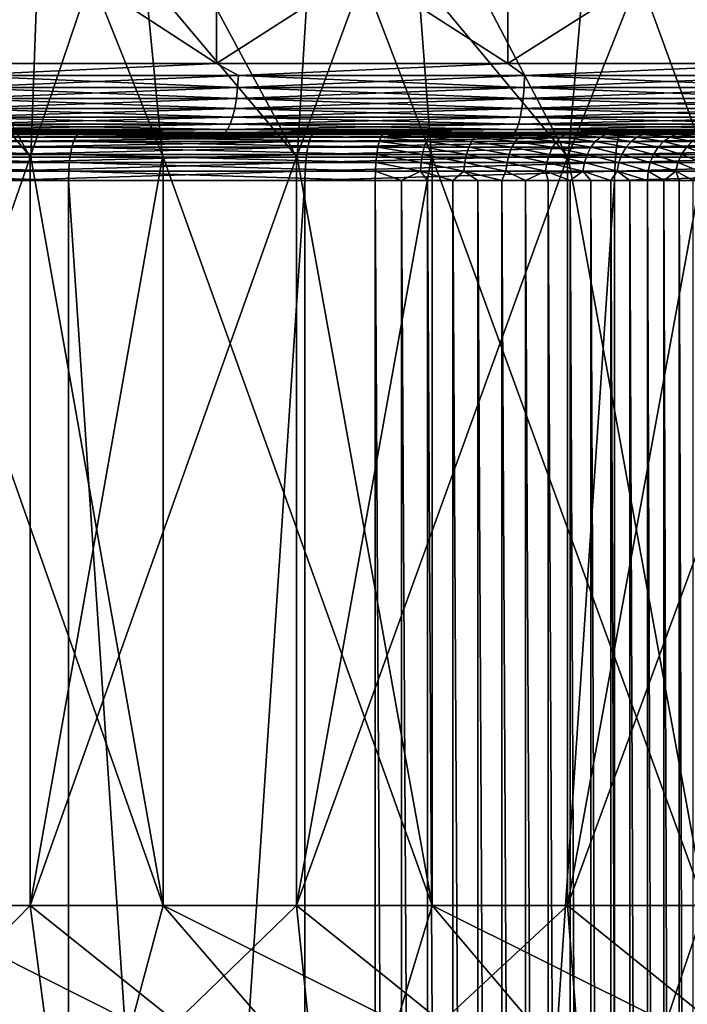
# Model space of a CAD drawing. Header units: metres. Extents: x -30 to 30, y -76 to 64.
# Tile 194 of 256: x -5.89 to -3.04, y -58.72 to -54.51. Entities that reach past the tile are written whole.
import ezdxf

# ---------------------------------------------------------------- set-up
doc = ezdxf.new("R2010")
doc.units = ezdxf.units.M
doc.layers.add('solid_508511', color=7, linetype='CONTINUOUS')

msp = doc.modelspace()

# ---------------------------------------------------------------- linework, layer by layer
at = {"layer": 'solid_508511'}
for points in [[(-5.842266, -55.099998, -17.025509), (-5.795447, -53.800961, -17.831861), (-6.941036, -53.800961, -17.417936)], [(-6.402109, -55.099998, -16.82299), (-5.842266, -55.099998, -17.025509), (-6.941036, -53.800961, -17.417936)], [(-5.845088, -55.099998, 17.02454), (-6.560865, -53.800961, 17.564667), (-5.406205, -53.800961, 17.953703)], [(-5.845088, -55.099998, 17.02454), (-6.404595, -55.099998, 16.822044), (-6.560865, -53.800961, 17.564667)], [(-5.278749, -55.099998, 17.208569), (-5.845088, -55.099998, 17.02454), (-5.406205, -53.800961, 17.953703)], [(-5.842266, -55.099998, -17.025509), (-5.275856, -55.099998, -17.209455), (-5.795447, -53.800961, -17.831861)], [(-4.704046, -55.099998, -17.374462), (-4.624638, -53.800961, -18.170725), (-5.795447, -53.800961, -17.831861)], [(-5.275856, -55.099998, -17.209455), (-4.704046, -55.099998, -17.374462), (-5.795447, -53.800961, -17.831861)], [(-4.706703, -55.099998, 17.373743), (-5.406205, -53.800961, 17.953703), (-4.228768, -53.800961, 18.266911)], [(-4.706703, -55.099998, 17.373743), (-5.278749, -55.099998, 17.208569), (-5.406205, -53.800961, 17.953703)], [(-4.129694, -55.099998, 17.519863), (-4.706703, -55.099998, 17.373743), (-4.228768, -53.800961, 18.266911)], [(-4.704046, -55.099998, -17.374462), (-4.127188, -55.099998, -17.520454), (-4.624638, -53.800961, -18.170725)], [(-3.54566, -55.099998, -17.647331), (-3.434988, -53.800961, -18.432671), (-4.624638, -53.800961, -18.170725)], [(-4.127188, -55.099998, -17.520454), (-3.54566, -55.099998, -17.647331), (-4.624638, -53.800961, -18.170725)], [(-3.548477, -55.099998, 17.646765), (-4.228768, -53.800961, 18.266911), (-3.033153, -53.800961, 18.50304)], [(-3.548477, -55.099998, 17.646765), (-4.129694, -55.099998, 17.519863), (-4.228768, -53.800961, 18.266911)], [(-2.96297, -55.099998, 17.754459), (-3.548477, -55.099998, 17.646765), (-3.033153, -53.800961, 18.50304)], [(-3.54566, -55.099998, -17.647331), (-2.959973, -55.099998, -17.754959), (-3.434988, -53.800961, -18.432671)], [(-2.371171, -55.099998, -17.843138), (-2.230305, -53.800961, -18.61688), (-3.434988, -53.800961, -18.432671)], [(-2.959973, -55.099998, -17.754959), (-2.371171, -55.099998, -17.843138), (-3.434988, -53.800961, -18.432671)], [(-5.048995, -54.700001, 20.074802), (-5.048995, -53.900002, 20.074802), (-6.27524, -53.900002, 19.725906)], [(-5.048995, -54.700001, 20.074802), (-6.27524, -53.900002, 19.725906), (-6.27524, -54.700001, 19.725906)], [(-6.27524, -54.700001, -19.725906), (-6.27524, -53.900002, -19.725906), (-5.048995, -53.900002, -20.0748)], [(-6.27524, -54.700001, -19.725906), (-5.048995, -53.900002, -20.0748), (-5.048995, -54.700001, -20.074802)], [(-3.8036, -54.700001, 20.347546), (-3.8036, -53.900002, 20.347546), (-5.048995, -53.900002, 20.074802)], [(-3.8036, -54.700001, 20.347546), (-5.048995, -53.900002, 20.074802), (-5.048995, -54.700001, 20.074802)], [(-5.048995, -54.700001, -20.074802), (-5.048995, -53.900002, -20.0748), (-3.8036, -53.900002, -20.347546)], [(-5.048995, -54.700001, -20.074802), (-3.8036, -53.900002, -20.347546), (-3.8036, -54.700001, -20.347546)], [(-2.543777, -54.700001, 20.543106), (-2.543777, -53.900002, 20.543106), (-3.8036, -53.900002, 20.347546)], [(-2.543777, -54.700001, 20.543106), (-3.8036, -53.900002, 20.347546), (-3.8036, -54.700001, 20.347546)], [(-3.8036, -54.700001, -20.347546), (-3.8036, -53.900002, -20.347546), (-2.543777, -53.900002, -20.543106)], [(-3.8036, -54.700001, -20.347546), (-2.543777, -53.900002, -20.543106), (-2.543777, -54.700001, -20.543106)], [(-5.048995, -54.700001, 20.074802), (-6.27524, -54.700001, 19.725906), (-6.15965, -54.751732, 19.767014)], [(-6.27524, -54.700001, -19.725906), (-5.048995, -54.700001, -20.074802), (-6.15965, -54.751732, -19.767014)], [(-5.048995, -54.700001, 20.074802), (-6.15965, -54.751732, 19.767014), (-4.95491, -54.751732, 20.102859)], [(-5.048995, -54.700001, -20.074802), (-4.95491, -54.751732, -20.102859), (-6.15965, -54.751732, -19.767014)], [(-3.8036, -54.700001, 20.347546), (-5.048995, -54.700001, 20.074802), (-4.95491, -54.751732, 20.102859)], [(-5.048995, -54.700001, -20.074802), (-3.8036, -54.700001, -20.347546), (-4.95491, -54.751732, -20.102859)], [(-3.8036, -54.700001, 20.347546), (-4.95491, -54.751732, 20.102859), (-3.732089, -54.751732, 20.365353)], [(-3.8036, -54.700001, -20.347546), (-3.732089, -54.751732, -20.365353), (-4.95491, -54.751732, -20.102859)], [(-2.543777, -54.700001, 20.543106), (-3.8036, -54.700001, 20.347546), (-3.732089, -54.751732, 20.365353)], [(-3.8036, -54.700001, -20.347546), (-2.543777, -54.700001, -20.543106), (-3.732089, -54.751732, -20.365353)], [(-2.543777, -54.700001, 20.543106), (-3.732089, -54.751732, 20.365353), (-2.495651, -54.751732, 20.553535)], [(-2.543777, -54.700001, -20.543106), (-2.495651, -54.751732, -20.553535), (-3.732089, -54.751732, -20.365353)], [(-6.163664, -54.802311, 19.779892), (-4.958138, -54.802311, 20.115957), (-6.15965, -54.751732, 19.767014)], [(-6.163664, -54.802311, -19.779892), (-6.15965, -54.751732, -19.767014), (-4.95491, -54.751732, -20.102859)], [(-4.958138, -54.802311, -20.115957), (-6.163664, -54.802311, -19.779892), (-4.95491, -54.751732, -20.102859)], [(-4.958138, -54.802311, 20.115957), (-4.95491, -54.751732, 20.102859), (-6.15965, -54.751732, 19.767014)], [(-4.958138, -54.802311, 20.115957), (-3.734521, -54.802311, 20.378622), (-4.95491, -54.751732, 20.102859)], [(-4.958138, -54.802311, -20.115957), (-4.95491, -54.751732, -20.102859), (-3.732089, -54.751732, -20.365353)], [(-3.734521, -54.802311, -20.378622), (-4.958138, -54.802311, -20.115957), (-3.732089, -54.751732, -20.365353)], [(-3.734521, -54.802311, 20.378622), (-3.732089, -54.751732, 20.365353), (-4.95491, -54.751732, 20.102859)], [(-3.734521, -54.802311, 20.378622), (-2.497277, -54.802311, 20.566927), (-3.732089, -54.751732, 20.365353)], [(-3.734521, -54.802311, -20.378622), (-3.732089, -54.751732, -20.365353), (-2.495651, -54.751732, -20.553535)], [(-2.497277, -54.802311, -20.566927), (-3.734521, -54.802311, -20.378622), (-2.495651, -54.751732, -20.553535)], [(-2.497277, -54.802311, 20.566927), (-2.495651, -54.751732, 20.553535), (-3.732089, -54.751732, 20.365353)], [(-6.170232, -54.849773, 19.80097), (-4.963422, -54.849773, 20.137394), (-6.163664, -54.802311, 19.779892)], [(-6.170232, -54.849773, -19.80097), (-6.163664, -54.802311, -19.779892), (-4.958138, -54.802311, -20.115957)], [(-4.963422, -54.849773, -20.137394), (-6.170232, -54.849773, -19.80097), (-4.958138, -54.802311, -20.115957)], [(-4.963422, -54.849773, 20.137394), (-4.958138, -54.802311, 20.115957), (-6.163664, -54.802311, 19.779892)], [(-4.963422, -54.849773, 20.137394), (-3.738501, -54.849773, 20.400337), (-4.958138, -54.802311, 20.115957)], [(-4.963422, -54.849773, -20.137394), (-4.958138, -54.802311, -20.115957), (-3.734521, -54.802311, -20.378622)], [(-3.738501, -54.849773, -20.400337), (-4.963422, -54.849773, -20.137394), (-3.734521, -54.802311, -20.378622)], [(-3.738501, -54.849773, 20.400337), (-3.734521, -54.802311, 20.378622), (-4.958138, -54.802311, 20.115957)], [(-3.738501, -54.849773, 20.400337), (-2.499938, -54.849773, 20.588842), (-3.734521, -54.802311, 20.378622)], [(-3.738501, -54.849773, -20.400337), (-3.734521, -54.802311, -20.378622), (-2.497277, -54.802311, -20.566927)], [(-2.499938, -54.849773, -20.588842), (-3.738501, -54.849773, -20.400337), (-2.497277, -54.802311, -20.566927)], [(-2.499938, -54.849773, 20.588842), (-2.497277, -54.802311, 20.566927), (-3.734521, -54.802311, 20.378622)], [(-6.179154, -54.892677, 19.829601), (-4.970599, -54.892677, 20.166512), (-6.170232, -54.849773, 19.80097)], [(-6.179154, -54.892677, -19.829601), (-6.170232, -54.849773, -19.80097), (-4.963422, -54.849773, -20.137394)], [(-4.970599, -54.892677, -20.166512), (-6.179154, -54.892677, -19.829601), (-4.963422, -54.849773, -20.137394)], [(-4.970599, -54.892677, 20.166512), (-4.963422, -54.849773, 20.137394), (-6.170232, -54.849773, 19.80097)], [(-4.970599, -54.892677, 20.166512), (-3.743906, -54.892677, 20.429836), (-4.963422, -54.849773, 20.137394)], [(-4.970599, -54.892677, -20.166512), (-4.963422, -54.849773, -20.137394), (-3.738501, -54.849773, -20.400337)], [(-3.743906, -54.892677, -20.429836), (-4.970599, -54.892677, -20.166512), (-3.738501, -54.849773, -20.400337)], [(-3.743906, -54.892677, 20.429836), (-3.738501, -54.849773, 20.400337), (-4.963422, -54.849773, 20.137394)], [(-3.743906, -54.892677, 20.429836), (-2.503553, -54.892677, 20.618614), (-3.738501, -54.849773, 20.400337)], [(-3.743906, -54.892677, -20.429836), (-3.738501, -54.849773, -20.400337), (-2.499938, -54.849773, -20.588842)], [(-2.503553, -54.892677, -20.618614), (-3.743906, -54.892677, -20.429836), (-2.499938, -54.849773, -20.588842)], [(-2.503553, -54.892677, 20.618614), (-2.499938, -54.849773, 20.588842), (-3.738501, -54.849773, 20.400337)], [(-6.190159, -54.929714, 19.864918), (-4.979451, -54.929714, 20.202429), (-6.179154, -54.892677, 19.829601)], [(-6.190159, -54.929714, -19.864918), (-6.179154, -54.892677, -19.829601), (-4.970599, -54.892677, -20.166512)], [(-4.979451, -54.929714, -20.202429), (-6.190159, -54.929714, -19.864918), (-4.970599, -54.892677, -20.166512)], [(-4.979451, -54.929714, 20.202429), (-4.970599, -54.892677, 20.166512), (-6.179154, -54.892677, 19.829601)], [(-4.979451, -54.929714, 20.202429), (-3.750574, -54.929714, 20.466223), (-4.970599, -54.892677, 20.166512)], [(-4.979451, -54.929714, -20.202429), (-4.970599, -54.892677, -20.166512), (-3.743906, -54.892677, -20.429836)], [(-3.750574, -54.929714, -20.466223), (-4.979451, -54.929714, -20.202429), (-3.743906, -54.892677, -20.429836)], [(-3.750574, -54.929714, 20.466223), (-3.743906, -54.892677, 20.429836), (-4.970599, -54.892677, 20.166512)], [(-3.750574, -54.929714, 20.466223), (-2.508012, -54.929714, 20.655336), (-3.743906, -54.892677, 20.429836)], [(-3.750574, -54.929714, -20.466223), (-3.743906, -54.892677, -20.429836), (-2.503553, -54.892677, -20.618614)], [(-2.508012, -54.929714, -20.655336), (-3.750574, -54.929714, -20.466223), (-2.503553, -54.892677, -20.618614)], [(-2.508012, -54.929714, 20.655336), (-2.503553, -54.892677, 20.618614), (-3.743906, -54.892677, 20.429836)], [(-6.202912, -54.959755, 19.905844), (-4.98971, -54.959755, 20.244049), (-6.190159, -54.929714, 19.864918)], [(-6.202912, -54.959755, -19.905844), (-6.190159, -54.929714, -19.864918), (-4.979451, -54.929714, -20.202429)], [(-4.98971, -54.959755, -20.244049), (-6.202912, -54.959755, -19.905844), (-4.979451, -54.929714, -20.202429)], [(-4.98971, -54.959755, 20.244049), (-4.979451, -54.929714, 20.202429), (-6.190159, -54.929714, 19.864918)], [(-4.98971, -54.959755, 20.244049), (-3.758301, -54.959755, 20.508387), (-4.979451, -54.929714, 20.202429)], [(-4.98971, -54.959755, -20.244049), (-4.979451, -54.929714, -20.202429), (-3.750574, -54.929714, -20.466223)], [(-3.758301, -54.959755, -20.508387), (-4.98971, -54.959755, -20.244049), (-3.750574, -54.929714, -20.466223)], [(-3.758301, -54.959755, 20.508387), (-3.750574, -54.929714, 20.466223), (-4.979451, -54.929714, 20.202429)], [(-3.758301, -54.959755, 20.508387), (-2.513179, -54.959755, 20.697889), (-3.750574, -54.929714, 20.466223)], [(-3.758301, -54.959755, -20.508387), (-3.750574, -54.929714, -20.466223), (-2.508012, -54.929714, -20.655336)], [(-2.513179, -54.959755, -20.697889), (-3.758301, -54.959755, -20.508387), (-2.508012, -54.929714, -20.655336)], [(-2.513179, -54.959755, 20.697889), (-2.508012, -54.929714, 20.655336), (-3.750574, -54.929714, 20.466223)], [(-6.232066, -54.995441, 19.999403), (-5.013162, -54.995441, 20.339197), (-6.217024, -54.981892, 19.951132)], [(-6.232066, -54.995441, -19.999403), (-6.217024, -54.981892, -19.951132), (-5.001062, -54.981892, -20.290106)], [(-5.013162, -54.995441, -20.339197), (-6.232066, -54.995441, -19.999403), (-5.001062, -54.981892, -20.290106)], [(-6.217024, -54.981892, 19.951132), (-5.001062, -54.981892, 20.290106), (-6.202912, -54.959755, 19.905844)], [(-6.217024, -54.981892, -19.951132), (-6.202912, -54.959755, -19.905844), (-4.98971, -54.959755, -20.244049)], [(-5.001062, -54.981892, -20.290106), (-6.217024, -54.981892, -19.951132), (-4.98971, -54.959755, -20.244049)], [(-5.013162, -54.995441, 20.339197), (-5.001062, -54.981892, 20.290106), (-6.217024, -54.981892, 19.951132)], [(-5.001062, -54.981892, 20.290106), (-4.98971, -54.959755, 20.244049), (-6.202912, -54.959755, 19.905844)], [(-5.013162, -54.995441, 20.339197), (-3.775965, -54.995441, 20.604776), (-5.001062, -54.981892, 20.290106)], [(-5.013162, -54.995441, -20.339197), (-5.001062, -54.981892, -20.290106), (-3.766852, -54.981892, -20.555044)], [(-3.775965, -54.995441, -20.604776), (-5.013162, -54.995441, -20.339197), (-3.766852, -54.981892, -20.555044)], [(-5.001062, -54.981892, 20.290106), (-3.766852, -54.981892, 20.555044), (-4.98971, -54.959755, 20.244049)], [(-5.001062, -54.981892, -20.290106), (-4.98971, -54.959755, -20.244049), (-3.758301, -54.959755, -20.508387)], [(-3.766852, -54.981892, -20.555044), (-5.001062, -54.981892, -20.290106), (-3.758301, -54.959755, -20.508387)], [(-3.775965, -54.995441, 20.604776), (-3.766852, -54.981892, 20.555044), (-5.001062, -54.981892, 20.290106)], [(-3.766852, -54.981892, 20.555044), (-3.758301, -54.959755, 20.508387), (-4.98971, -54.959755, 20.244049)], [(-3.775965, -54.995441, 20.604776), (-2.524991, -54.995441, 20.795172), (-3.766852, -54.981892, 20.555044)], [(-3.775965, -54.995441, -20.604776), (-3.766852, -54.981892, -20.555044), (-2.518897, -54.981892, -20.74498)], [(-2.524991, -54.995441, -20.795172), (-3.775965, -54.995441, -20.604776), (-2.518897, -54.981892, -20.74498)], [(-3.766852, -54.981892, 20.555044), (-2.518897, -54.981892, 20.74498), (-3.758301, -54.959755, 20.508387)], [(-3.766852, -54.981892, -20.555044), (-3.758301, -54.959755, -20.508387), (-2.513179, -54.959755, -20.697889)], [(-2.518897, -54.981892, -20.74498), (-3.766852, -54.981892, -20.555044), (-2.513179, -54.959755, -20.697889)], [(-2.524991, -54.995441, 20.795172), (-2.518897, -54.981892, 20.74498), (-3.766852, -54.981892, 20.555044)], [(-2.518897, -54.981892, 20.74498), (-2.513179, -54.959755, 20.697889), (-3.758301, -54.959755, 20.508387)], [(-5.119107, -55, 20.366508), (-10.650189, -55, 20.159697), (-9.442713, -55, 20.752714)], [(-5.119107, -55, 20.366508), (-6.363358, -55, 20.012686), (-10.650189, -55, 20.159697)], [(-2.577214, -55, -20.841253), (-9.1528, -55, -20.882198), (-10.368504, -55, -20.306009)], [(-3.855582, -55, -20.643024), (-2.577214, -55, -20.841253), (-10.368504, -55, -20.306009)], [(-5.1191, -55, -20.36651), (-3.855582, -55, -20.643024), (-10.368504, -55, -20.306009)], [(-6.363351, -55, -20.01269), (-5.1191, -55, -20.36651), (-10.368504, -55, -20.306009)], [(-2.577219, -55, 20.841253), (-9.442713, -55, 20.752714), (-8.20241, -55, 21.273468)], [(-3.855589, -55, 20.643024), (-5.119107, -55, 20.366508), (-9.442713, -55, 20.752714)], [(-2.577219, -55, 20.841253), (-3.855589, -55, 20.643024), (-9.442713, -55, 20.752714)], [(7.905325, -55, -21.385645), (-7.905319, -55, -21.385647), (-9.1528, -55, -20.882198)], [(0, -55, -21), (7.905325, -55, -21.385645), (-9.1528, -55, -20.882198)], [(-1.289768, -55, -20.96035), (0, -55, -21), (-9.1528, -55, -20.882198)], [(-2.577214, -55, -20.841253), (-1.289768, -55, -20.96035), (-9.1528, -55, -20.882198)], [(8.202403, -55, 21.273472), (-8.20241, -55, 21.273468), (-6.933322, -55, 21.720242)], [(8.202403, -55, 21.273472), (9.442706, -55, 20.752718), (-8.20241, -55, 21.273468)], [(0, -55, 21), (-8.20241, -55, 21.273468), (9.442706, -55, 20.752718)], [(-1.289771, -55, 20.960348), (-2.577219, -55, 20.841253), (-8.20241, -55, 21.273468)], [(0, -55, 21), (-1.289771, -55, 20.960348), (-8.20241, -55, 21.273468)], [(6.630268, -55, -21.814661), (-6.630261, -55, -21.814663), (-7.905319, -55, -21.385647)], [(7.905325, -55, -21.385645), (6.630268, -55, -21.814661), (-7.905319, -55, -21.385647)], [(-6.935282, -55.015152, 21.799763), (-6.94578, -55.033623, 21.832762), (-5.659089, -55.033619, 22.20108)], [(-6.923893, -55.003799, 21.763964), (-6.935282, -55.015152, 21.799763), (-5.650536, -55.015148, 22.167524)], [(-5.650536, -55.015148, 22.167524), (-6.935282, -55.015152, 21.799763), (-5.659089, -55.033619, 22.20108)], [(6.933317, -55, 21.720243), (-6.933322, -55, 21.720242), (-5.641099, -55, 22.091124)], [(-6.923893, -55.003799, 21.763964), (-5.641099, -55, 22.091124), (-6.933322, -55, 21.720242)], [(6.933317, -55, 21.720243), (8.202403, -55, 21.273472), (-6.933322, -55, 21.720242)], [(-5.641256, -55.003799, 22.131121), (-5.641099, -55, 22.091124), (-6.923893, -55.003799, 21.763964)], [(-5.641256, -55.003799, 22.131121), (-6.923893, -55.003799, 21.763964), (-5.650536, -55.015148, 22.167524)], [(5.332087, -55, -22.167742), (-5.33208, -55, -22.167744), (-6.630261, -55, -21.814663)], [(-5.93563, -55.003819, -22.0541), (-6.630261, -55, -21.814663), (-5.33208, -55, -22.167744)], [(6.630268, -55, -21.814661), (5.332087, -55, -22.167742), (-6.630261, -55, -21.814663)], [(-6.232066, -54.995441, 19.999403), (-6.363358, -55, 20.012686), (-5.119107, -55, 20.366508)], [(-6.232066, -54.995441, -19.999403), (-5.1191, -55, -20.36651), (-6.363351, -55, -20.01269)], [(-5.013162, -54.995441, -20.339197), (-5.1191, -55, -20.36651), (-6.232066, -54.995441, -19.999403)], [(-6.232066, -54.995441, 19.999403), (-5.119107, -55, 20.366508), (-5.013162, -54.995441, 20.339197)], [(-4.645366, -55.01519, -22.399839), (-4.652396, -55.03368, -22.433737), (-5.954389, -55.03368, -22.1238)], [(-5.945392, -55.01519, -22.09037), (-4.645366, -55.01519, -22.399839), (-5.954389, -55.03368, -22.1238)], [(-4.637739, -55.003819, -22.36306), (-4.645366, -55.01519, -22.399839), (-5.945392, -55.01519, -22.09037)], [(-5.93563, -55.003819, -22.0541), (-4.637739, -55.003819, -22.36306), (-5.945392, -55.01519, -22.09037)], [(-5.93563, -55.003819, -22.0541), (-5.33208, -55, -22.167744), (-4.637739, -55.003819, -22.36306)], [(-5.650536, -55.015148, 22.167524), (-5.659089, -55.033619, 22.20108), (-4.353087, -55.033619, 22.493639)], [(-5.641256, -55.003799, 22.131121), (-5.650536, -55.015148, 22.167524), (-4.346508, -55.015148, 22.459642)], [(-4.346508, -55.015148, 22.459642), (-5.650536, -55.015148, 22.167524), (-4.353087, -55.033619, 22.493639)], [(-4.339369, -55.003796, 22.422758), (-5.641099, -55, 22.091124), (-5.641256, -55.003799, 22.131121)], [(-4.339369, -55.003796, 22.422758), (-5.641256, -55.003799, 22.131121), (-4.346508, -55.015148, 22.459642)], [(5.641097, -55, 22.091124), (-5.641099, -55, 22.091124), (-4.332, -55, 22.384678)], [(-4.339369, -55.003796, 22.422758), (-4.332, -55, 22.384678), (-5.641099, -55, 22.091124)], [(5.641097, -55, 22.091124), (6.933317, -55, 21.720243), (-5.641099, -55, 22.091124)], [(4.015429, -55, -22.443626), (-4.015422, -55, -22.443626), (-5.33208, -55, -22.167744)], [(-4.637739, -55.003819, -22.36306), (-5.33208, -55, -22.167744), (-4.015422, -55, -22.443626)], [(5.332087, -55, -22.167742), (4.015429, -55, -22.443626), (-5.33208, -55, -22.167744)], [(-5.013162, -54.995441, 20.339197), (-5.119107, -55, 20.366508), (-3.855589, -55, 20.643024)], [(-5.013162, -54.995441, -20.339197), (-3.855582, -55, -20.643024), (-5.1191, -55, -20.36651)], [(-3.775965, -54.995441, -20.604776), (-3.855582, -55, -20.643024), (-5.013162, -54.995441, -20.339197)], [(-5.013162, -54.995441, 20.339197), (-3.855589, -55, 20.643024), (-3.775965, -54.995441, 20.604776)], [(-3.329489, -55.01519, -22.632872), (-3.334527, -55.03368, -22.66712), (-4.652396, -55.03368, -22.433737)], [(-4.645366, -55.01519, -22.399839), (-3.329489, -55.01519, -22.632872), (-4.652396, -55.03368, -22.433737)], [(-3.324022, -55.003819, -22.595709), (-3.329489, -55.01519, -22.632872), (-4.645366, -55.01519, -22.399839)], [(-4.637739, -55.003819, -22.36306), (-3.324022, -55.003819, -22.595709), (-4.645366, -55.01519, -22.399839)], [(-4.637739, -55.003819, -22.36306), (-4.015422, -55, -22.443626), (-3.324022, -55.003819, -22.595709)], [(-4.153227, -55.033619, 22.542641), (-4.346508, -55.015148, 22.459642), (-4.353087, -55.033619, 22.493639)], [(-4.143334, -55.015148, 22.509455), (-4.339369, -55.003796, 22.422758), (-4.346508, -55.015148, 22.459642)], [(-4.143334, -55.015148, 22.509455), (-4.346508, -55.015148, 22.459642), (-4.153227, -55.033619, 22.542641)], [(-4.132602, -55.003796, 22.473452), (-4.332, -55, 22.384678), (-4.339369, -55.003796, 22.422758)], [(-4.132602, -55.003796, 22.473452), (-4.339369, -55.003796, 22.422758), (-4.143334, -55.015148, 22.509455)], [(4.332, -55, 22.384678), (-4.332, -55, 22.384678), (-4.105859, -55, 22.441019)], [(-4.132602, -55.003796, 22.473452), (-4.105859, -55, 22.441019), (-4.332, -55, 22.384678)], [(4.332, -55, 22.384678), (5.641097, -55, 22.091124), (-4.332, -55, 22.384678)], [(-4.143334, -55.015148, 22.509455), (-4.153227, -55.033619, 22.542641), (-3.959157, -55.033619, 22.611067)], [(-4.132602, -55.003796, 22.473452), (-4.143334, -55.015148, 22.509455), (-3.946048, -55.015148, 22.579016)], [(-3.946048, -55.015148, 22.579016), (-4.143334, -55.015148, 22.509455), (-3.959157, -55.033619, 22.611067)], [(-3.931826, -55.003796, 22.544245), (-4.105859, -55, 22.441019), (-4.132602, -55.003796, 22.473452)], [(-3.931826, -55.003796, 22.544245), (-4.132602, -55.003796, 22.473452), (-3.946048, -55.015148, 22.579016)], [(4.105848, -55, 22.441021), (-4.105859, -55, 22.441019), (-3.886474, -55, 22.52116)], [(-3.931826, -55.003796, 22.544245), (-3.886474, -55, 22.52116), (-4.105859, -55, 22.441019)], [(4.105848, -55, 22.441021), (4.332, -55, 22.384678), (-4.105859, -55, 22.441019)], [(2.684759, -55, -22.641378), (-2.684752, -55, -22.641378), (-4.015422, -55, -22.443626)], [(-3.324022, -55.003819, -22.595709), (-4.015422, -55, -22.443626), (-2.684752, -55, -22.641378)], [(4.015429, -55, -22.443626), (2.684759, -55, -22.641378), (-4.015422, -55, -22.443626)], [(-3.946048, -55.015148, 22.579016), (-3.959157, -55.033619, 22.611067), (-3.772762, -55.033619, 22.698256)], [(-3.931826, -55.003796, 22.544245), (-3.946048, -55.015148, 22.579016), (-3.756563, -55.015148, 22.66765)], [(-3.756563, -55.015148, 22.66765), (-3.946048, -55.015148, 22.579016), (-3.772762, -55.033619, 22.698256)], [(-3.738988, -55.003796, 22.634445), (-3.886474, -55, 22.52116), (-3.931826, -55.003796, 22.544245)], [(-3.738988, -55.003796, 22.634445), (-3.931826, -55.003796, 22.544245), (-3.756563, -55.015148, 22.66765)], [(3.886461, -55, 22.521166), (-3.886474, -55, 22.52116), (-3.676978, -55, 22.624023)], [(-3.738988, -55.003796, 22.634445), (-3.676978, -55, 22.624023), (-3.886474, -55, 22.52116)], [(3.886461, -55, 22.521166), (4.105848, -55, 22.441021), (-3.886474, -55, 22.52116)], [(-3.775965, -54.995441, 20.604776), (-3.855589, -55, 20.643024), (-2.577219, -55, 20.841253)], [(-3.775965, -54.995441, -20.604776), (-2.577214, -55, -20.841253), (-3.855582, -55, -20.643024)], [(-2.524991, -54.995441, -20.795172), (-2.577214, -55, -20.841253), (-3.775965, -54.995441, -20.604776)], [(-3.775965, -54.995441, 20.604776), (-2.577219, -55, 20.841253), (-2.524991, -54.995441, 20.795172)], [(-3.756563, -55.015148, 22.66765), (-3.772762, -55.033619, 22.698256), (-3.595848, -55.033619, 22.80336)], [(-3.738988, -55.003796, 22.634445), (-3.756563, -55.015148, 22.66765), (-3.576717, -55.015148, 22.774496)], [(-3.576717, -55.015148, 22.774496), (-3.756563, -55.015148, 22.66765), (-3.595848, -55.033619, 22.80336)], [(-3.555961, -55.003796, 22.743183), (-3.676978, -55, 22.624023), (-3.738988, -55.003796, 22.634445)], [(-3.555961, -55.003796, 22.743183), (-3.738988, -55.003796, 22.634445), (-3.576717, -55.015148, 22.774496)], [(3.676963, -55, 22.624033), (-3.676978, -55, 22.624023), (-3.47954, -55, 22.748516)], [(-3.555961, -55.003796, 22.743183), (-3.47954, -55, 22.748516), (-3.676978, -55, 22.624023)], [(3.676963, -55, 22.624033), (3.886461, -55, 22.521166), (-3.676978, -55, 22.624023)], [(-3.576717, -55.015148, 22.774496), (-3.595848, -55.033619, 22.80336), (-3.430134, -55.033619, 22.92536)], [(-3.555961, -55.003796, 22.743183), (-3.576717, -55.015148, 22.774496), (-3.408256, -55.015148, 22.89852)], [(-3.408256, -55.015148, 22.89852), (-3.576717, -55.015148, 22.774496), (-3.430134, -55.033619, 22.92536)], [(-3.38452, -55.003796, 22.8694), (-3.47954, -55, 22.748516), (-3.555961, -55.003796, 22.743183)], [(-3.38452, -55.003796, 22.8694), (-3.555961, -55.003796, 22.743183), (-3.408256, -55.015148, 22.89852)], [(3.479519, -55, 22.748531), (-3.47954, -55, 22.748516), (-3.296408, -55, 22.893217)], [(-3.38452, -55.003796, 22.8694), (-3.296408, -55, 22.893217), (-3.47954, -55, 22.748516)], [(3.479519, -55, 22.748531), (3.676963, -55, 22.624033), (-3.47954, -55, 22.748516)], [(-3.408256, -55.015148, 22.89852), (-3.430134, -55.033619, 22.92536), (-3.277227, -55.033619, 23.063072)], [(-3.38452, -55.003796, 22.8694), (-3.408256, -55.015148, 22.89852), (-3.252814, -55.015148, 23.038513)], [(-3.252814, -55.015148, 23.038513), (-3.408256, -55.015148, 22.89852), (-3.277227, -55.033619, 23.063072)], [(-3.226328, -55.003796, 23.011871), (-3.296408, -55, 22.893217), (-3.38452, -55.003796, 22.8694)], [(-3.226328, -55.003796, 23.011871), (-3.38452, -55.003796, 22.8694), (-3.252814, -55.015148, 23.038513)], [(-3.329489, -55.01519, -22.632872), (-2.002249, -55.015194, -22.78867), (-3.334527, -55.03368, -22.66712)], [(-2.002249, -55.015194, -22.78867), (-2.005279, -55.033684, -22.823154), (-3.334527, -55.03368, -22.66712)], [(-1.998961, -55.003819, -22.751251), (-2.002249, -55.015194, -22.78867), (-3.329489, -55.01519, -22.632872)], [(-3.324022, -55.003819, -22.595709), (-1.998961, -55.003819, -22.751251), (-3.329489, -55.01519, -22.632872)], [(-3.324022, -55.003819, -22.595709), (-2.684752, -55, -22.641378), (-1.998961, -55.003819, -22.751251)], [(3.296387, -55, 22.893236), (-3.296408, -55, 22.893217), (-3.129679, -55, 23.056465)], [(-3.226328, -55.003796, 23.011871), (-3.129679, -55, 23.056465), (-3.296408, -55, 22.893217)], [(3.296387, -55, 22.893236), (3.479519, -55, 22.748531), (-3.296408, -55, 22.893217)], [(-3.252814, -55.015148, 23.038513), (-3.277227, -55.033619, 23.063072), (-3.138611, -55.033619, 23.21516)], [(-3.226328, -55.003796, 23.011871), (-3.252814, -55.015148, 23.038513), (-3.1119, -55.015148, 23.193123)], [(-3.1119, -55.015148, 23.193123), (-3.252814, -55.015148, 23.038513), (-3.138611, -55.033619, 23.21516)], [(-3.082922, -55.003796, 23.169214), (-3.129679, -55, 23.056465), (-3.226328, -55.003796, 23.011871)], [(-3.082922, -55.003796, 23.169214), (-3.226328, -55.003796, 23.011871), (-3.1119, -55.015148, 23.193123)], [(-3.1119, -55.015148, 23.193123), (-3.138611, -55.033619, 23.21516), (-3.015631, -55.033619, 23.380148)], [(3.129658, -55, 23.056488), (-3.129679, -55, 23.056465), (-2.981145, -55, 23.236494)], [(-3.082922, -55.003796, 23.169214), (-2.981145, -55, 23.236494), (-3.129679, -55, 23.056465)], [(3.129658, -55, 23.056488), (3.296387, -55, 22.893236), (-3.129679, -55, 23.056465)], [(-3.082922, -55.003796, 23.169214), (-3.1119, -55.015148, 23.193123), (-2.986881, -55.015148, 23.360846)], [(-2.986881, -55.015148, 23.360846), (-3.1119, -55.015148, 23.193123), (-3.015631, -55.033619, 23.380148)], [(-2.955691, -55.003796, 23.339905), (-2.981145, -55, 23.236494), (-3.082922, -55.003796, 23.169214)], [(-2.955691, -55.003796, 23.339905), (-3.082922, -55.003796, 23.169214), (-2.986881, -55.015148, 23.360846)], [(-6.954983, -55.058498, 21.861687), (-6.962535, -55.088825, 21.885426), (-5.67274, -55.088821, 22.254635)], [(-6.94578, -55.033623, 21.832762), (-6.954983, -55.058498, 21.861687), (-5.666587, -55.058498, 22.230494)], [(-5.666587, -55.058498, 22.230494), (-6.954983, -55.058498, 21.861687), (-5.67274, -55.088821, 22.254635)], [(-5.659089, -55.033619, 22.20108), (-6.94578, -55.033623, 21.832762), (-5.666587, -55.058498, 22.230494)], [(-5.962274, -55.058571, -22.153099), (-4.658557, -55.058575, -22.463446), (-5.968744, -55.088909, -22.177139)], [(-4.658557, -55.058575, -22.463446), (-4.663612, -55.088913, -22.487823), (-5.968744, -55.088909, -22.177139)], [(-4.652396, -55.03368, -22.433737), (-4.658557, -55.058575, -22.463446), (-5.962274, -55.058571, -22.153099)], [(-5.954389, -55.03368, -22.1238), (-4.652396, -55.03368, -22.433737), (-5.962274, -55.058571, -22.153099)], [(-5.666587, -55.058498, 22.230494), (-5.67274, -55.088821, 22.254635), (-4.363587, -55.088821, 22.547899)], [(-5.659089, -55.033619, 22.20108), (-5.666587, -55.058498, 22.230494), (-4.358854, -55.058495, 22.523441)], [(-4.358854, -55.058495, 22.523441), (-5.666587, -55.058498, 22.230494), (-4.363587, -55.088821, 22.547899)], [(-4.353087, -55.033619, 22.493639), (-5.659089, -55.033619, 22.20108), (-4.358854, -55.058495, 22.523441)], [(-3.338943, -55.058575, -22.697138), (-3.342566, -55.088913, -22.721769), (-4.663612, -55.088913, -22.487823)], [(-4.658557, -55.058575, -22.463446), (-3.338943, -55.058575, -22.697138), (-4.663612, -55.088913, -22.487823)], [(-3.334527, -55.03368, -22.66712), (-3.338943, -55.058575, -22.697138), (-4.658557, -55.058575, -22.463446)], [(-4.652396, -55.03368, -22.433737), (-3.334527, -55.03368, -22.66712), (-4.658557, -55.058575, -22.463446)], [(-4.169015, -55.088821, 22.595604), (-4.358854, -55.058495, 22.523441), (-4.363587, -55.088821, 22.547899)], [(-4.161898, -55.058495, 22.57173), (-4.353087, -55.033619, 22.493639), (-4.358854, -55.058495, 22.523441)], [(-4.161898, -55.058495, 22.57173), (-4.358854, -55.058495, 22.523441), (-4.169015, -55.088821, 22.595604)], [(-4.153227, -55.033619, 22.542641), (-4.353087, -55.033619, 22.493639), (-4.161898, -55.058495, 22.57173)], [(-4.161898, -55.058495, 22.57173), (-4.169015, -55.088821, 22.595604), (-3.98008, -55.088821, 22.66222)], [(-4.153227, -55.033619, 22.542641), (-4.161898, -55.058495, 22.57173), (-3.970649, -55.058495, 22.639162)], [(-3.970649, -55.058495, 22.639162), (-4.161898, -55.058495, 22.57173), (-3.98008, -55.088821, 22.66222)], [(-3.959157, -55.033619, 22.611067), (-4.153227, -55.033619, 22.542641), (-3.970649, -55.058495, 22.639162)], [(-3.970649, -55.058495, 22.639162), (-3.98008, -55.088821, 22.66222), (-3.798615, -55.088821, 22.747103)], [(-3.959157, -55.033619, 22.611067), (-3.970649, -55.058495, 22.639162), (-3.786962, -55.058495, 22.725084)], [(-3.786962, -55.058495, 22.725084), (-3.970649, -55.058495, 22.639162), (-3.798615, -55.088821, 22.747103)], [(-3.772762, -55.033619, 22.698256), (-3.959157, -55.033619, 22.611067), (-3.786962, -55.058495, 22.725084)], [(-3.786962, -55.058495, 22.725084), (-3.798615, -55.088821, 22.747103), (-3.626383, -55.088821, 22.849426)], [(-3.772762, -55.033619, 22.698256), (-3.786962, -55.058495, 22.725084), (-3.612619, -55.058495, 22.828661)], [(-3.612619, -55.058495, 22.828661), (-3.786962, -55.058495, 22.725084), (-3.626383, -55.088821, 22.849426)], [(-3.595848, -55.033619, 22.80336), (-3.772762, -55.033619, 22.698256), (-3.612619, -55.058495, 22.828661)], [(-3.612619, -55.058495, 22.828661), (-3.626383, -55.088821, 22.849426), (-3.465053, -55.088821, 22.968199)], [(-3.595848, -55.033619, 22.80336), (-3.612619, -55.058495, 22.828661), (-3.449313, -55.058495, 22.948889)], [(-3.449313, -55.058495, 22.948889), (-3.612619, -55.058495, 22.828661), (-3.465053, -55.088821, 22.968199)], [(-3.430134, -55.033619, 22.92536), (-3.595848, -55.033619, 22.80336), (-3.449313, -55.058495, 22.948889)], [(-3.449313, -55.058495, 22.948889), (-3.465053, -55.088821, 22.968199), (-3.316191, -55.088821, 23.102268)], [(-3.430134, -55.033619, 22.92536), (-3.449313, -55.058495, 22.948889), (-3.298628, -55.058495, 23.0846)], [(-3.298628, -55.058495, 23.0846), (-3.449313, -55.058495, 22.948889), (-3.316191, -55.088821, 23.102268)], [(-3.277227, -55.033619, 23.063072), (-3.430134, -55.033619, 22.92536), (-3.298628, -55.058495, 23.0846)], [(-2.007934, -55.058575, -22.853378), (-2.010113, -55.088917, -22.878178), (-3.342566, -55.088913, -22.721769)], [(-3.338943, -55.058575, -22.697138), (-2.007934, -55.058575, -22.853378), (-3.342566, -55.088913, -22.721769)], [(-3.334527, -55.03368, -22.66712), (-2.005279, -55.033684, -22.823154), (-3.338943, -55.058575, -22.697138)], [(-2.005279, -55.033684, -22.823154), (-2.007934, -55.058575, -22.853378), (-3.338943, -55.058575, -22.697138)], [(-3.298628, -55.058495, 23.0846), (-3.316191, -55.088821, 23.102268), (-3.181242, -55.088821, 23.250332)], [(-3.277227, -55.033619, 23.063072), (-3.298628, -55.058495, 23.0846), (-3.162025, -55.058495, 23.234478)], [(-3.162025, -55.058495, 23.234478), (-3.298628, -55.058495, 23.0846), (-3.181242, -55.088821, 23.250332)], [(-3.138611, -55.033619, 23.21516), (-3.277227, -55.033619, 23.063072), (-3.162025, -55.058495, 23.234478)], [(-3.162025, -55.058495, 23.234478), (-3.181242, -55.088821, 23.250332), (-3.061515, -55.088821, 23.410955)], [(-3.138611, -55.033619, 23.21516), (-3.162025, -55.058495, 23.234478), (-3.040832, -55.058495, 23.397068)], [(-3.040832, -55.058495, 23.397068), (-3.162025, -55.058495, 23.234478), (-3.061515, -55.088821, 23.410955)], [(-3.015631, -55.033619, 23.380148), (-3.138611, -55.033619, 23.21516), (-3.040832, -55.058495, 23.397068)], [(-3.040832, -55.058495, 23.397068), (-3.061515, -55.088821, 23.410955), (-2.958172, -55.088821, 23.582579)], [(-3.015631, -55.033619, 23.380148), (-3.040832, -55.058495, 23.397068), (-2.936223, -55.058495, 23.570793)], [(-2.936223, -55.058495, 23.570793), (-3.040832, -55.058495, 23.397068), (-2.958172, -55.088821, 23.582579)], [(-6.962535, -55.088825, 21.885426), (-6.968146, -55.123432, 21.903065), (-5.677312, -55.123428, 22.27257)], [(-5.67274, -55.088821, 22.254635), (-6.962535, -55.088825, 21.885426), (-5.677312, -55.123428, 22.27257)], [(-6.957161, -58.299999, 16.601141), (-6.404595, -55.099998, 16.822044), (-5.845088, -55.099998, 17.02454)], [(-6.957161, -58.299999, 16.601141), (-5.845088, -55.099998, 17.02454), (-5.845088, -58.299999, 17.02454)], [(-5.275856, -58.299999, -17.209455), (-5.842266, -55.099998, -17.025509), (-6.402109, -55.099998, -16.82299)], [(-5.275856, -58.299999, -17.209455), (-6.402109, -55.099998, -16.82299), (-6.402109, -58.299999, -16.82299)], [(-5.968744, -55.088909, -22.177139), (-4.663612, -55.088913, -22.487823), (-5.97355, -55.123528, -22.194996)], [(-4.663612, -55.088913, -22.487823), (-4.667367, -55.123528, -22.50593), (-5.97355, -55.123528, -22.194996)], [(-5.845088, -58.299999, 17.02454), (-5.845088, -55.099998, 17.02454), (-5.278749, -55.099998, 17.208569)], [(-5.845088, -58.299999, 17.02454), (-5.278749, -55.099998, 17.208569), (-4.706703, -55.099998, 17.373743)], [(-5.845088, -58.299999, 17.02454), (-4.706703, -55.099998, 17.373743), (-4.706703, -58.299999, 17.373743)], [(-5.275856, -58.299999, -17.209455), (-5.275856, -55.099998, -17.209455), (-5.842266, -55.099998, -17.025509)], [(-5.67274, -55.088821, 22.254635), (-5.677312, -55.123428, 22.27257), (-4.367105, -55.123428, 22.566072)], [(-4.363587, -55.088821, 22.547899), (-5.67274, -55.088821, 22.254635), (-4.367105, -55.123428, 22.566072)], [(-4.127188, -58.299999, -17.520454), (-4.704046, -55.099998, -17.374462), (-5.275856, -55.099998, -17.209455)], [(-4.127188, -58.299999, -17.520454), (-5.275856, -55.099998, -17.209455), (-5.275856, -58.299999, -17.209455)], [(-4.706703, -58.299999, 17.373743), (-4.706703, -55.099998, 17.373743), (-4.129694, -55.099998, 17.519863)], [(-4.706703, -58.299999, 17.373743), (-4.129694, -55.099998, 17.519863), (-3.548477, -55.099998, 17.646765)], [(-4.706703, -58.299999, 17.373743), (-3.548477, -55.099998, 17.646765), (-3.548477, -58.299999, 17.646765)], [(-4.127188, -58.299999, -17.520454), (-4.127188, -55.099998, -17.520454), (-4.704046, -55.099998, -17.374462)], [(-3.342566, -55.088913, -22.721769), (-3.345257, -55.123531, -22.740063), (-4.667367, -55.123528, -22.50593)], [(-4.663612, -55.088913, -22.487823), (-3.342566, -55.088913, -22.721769), (-4.667367, -55.123528, -22.50593)], [(-4.174303, -55.123428, 22.613342), (-4.363587, -55.088821, 22.547899), (-4.367105, -55.123428, 22.566072)], [(-4.169015, -55.088821, 22.595604), (-4.363587, -55.088821, 22.547899), (-4.174303, -55.123428, 22.613342)], [(-4.169015, -55.088821, 22.595604), (-4.174303, -55.123428, 22.613342), (-3.987087, -55.123428, 22.679354)], [(-3.98008, -55.088821, 22.66222), (-4.169015, -55.088821, 22.595604), (-3.987087, -55.123428, 22.679354)], [(-2.959973, -58.299999, -17.754959), (-3.54566, -55.099998, -17.647331), (-4.127188, -55.099998, -17.520454)], [(-2.959973, -58.299999, -17.754959), (-4.127188, -55.099998, -17.520454), (-4.127188, -58.299999, -17.520454)], [(-3.98008, -55.088821, 22.66222), (-3.987087, -55.123428, 22.679354), (-3.807275, -55.123428, 22.763462)], [(-3.798615, -55.088821, 22.747103), (-3.98008, -55.088821, 22.66222), (-3.807275, -55.123428, 22.763462)], [(-3.798615, -55.088821, 22.747103), (-3.807275, -55.123428, 22.763462), (-3.636609, -55.123428, 22.864855)], [(-3.626383, -55.088821, 22.849426), (-3.798615, -55.088821, 22.747103), (-3.636609, -55.123428, 22.864855)], [(-3.626383, -55.088821, 22.849426), (-3.636609, -55.123428, 22.864855), (-3.476748, -55.123428, 22.982546)], [(-3.465053, -55.088821, 22.968199), (-3.626383, -55.088821, 22.849426), (-3.476748, -55.123428, 22.982546)], [(-3.548477, -58.299999, 17.646765), (-3.548477, -55.099998, 17.646765), (-2.96297, -55.099998, 17.754459)], [(-3.548477, -58.299999, 17.646765), (-2.96297, -55.099998, 17.754459), (-2.374076, -55.099998, 17.842751)], [(-3.548477, -58.299999, 17.646765), (-2.374076, -55.099998, 17.842751), (-2.374076, -58.299999, 17.842751)], [(-2.959973, -58.299999, -17.754959), (-2.959973, -55.099998, -17.754959), (-3.54566, -55.099998, -17.647331)], [(-3.465053, -55.088821, 22.968199), (-3.476748, -55.123428, 22.982546), (-3.329241, -55.123428, 23.115395)], [(-3.316191, -55.088821, 23.102268), (-3.465053, -55.088821, 22.968199), (-3.329241, -55.123428, 23.115395)], [(-3.342566, -55.088913, -22.721769), (-2.010113, -55.088917, -22.878178), (-3.345257, -55.123531, -22.740063)], [(-2.010113, -55.088917, -22.878178), (-2.011732, -55.123531, -22.896597), (-3.345257, -55.123531, -22.740063)], [(-3.316191, -55.088821, 23.102268), (-3.329241, -55.123428, 23.115395), (-3.19552, -55.123428, 23.262112)], [(-3.181242, -55.088821, 23.250332), (-3.316191, -55.088821, 23.102268), (-3.19552, -55.123428, 23.262112)], [(-3.181242, -55.088821, 23.250332), (-3.19552, -55.123428, 23.262112), (-3.076883, -55.123428, 23.421272)], [(-3.061515, -55.088821, 23.410955), (-3.181242, -55.088821, 23.250332), (-3.076883, -55.123428, 23.421272)], [(-3.061515, -55.088821, 23.410955), (-3.076883, -55.123428, 23.421272), (-2.974481, -55.123428, 23.591333)], [(-2.958172, -55.088821, 23.582579), (-3.061515, -55.088821, 23.410955), (-2.974481, -55.123428, 23.591333)], [(-6.968146, -55.123432, 21.903065), (-6.971601, -55.160988, 21.913923), (-5.680127, -55.160984, 22.283613)], [(-5.677312, -55.123428, 22.27257), (-6.968146, -55.123432, 21.903065), (-5.680127, -55.160984, 22.283613)], [(-4.667367, -55.123528, -22.50593), (-4.669677, -55.161091, -22.517067), (-5.976507, -55.161087, -22.20598)], [(-5.97355, -55.123528, -22.194996), (-4.667367, -55.123528, -22.50593), (-5.976507, -55.161087, -22.20598)], [(-5.677312, -55.123428, 22.27257), (-5.680127, -55.160984, 22.283613), (-4.36927, -55.16098, 22.577261)], [(-4.367105, -55.123428, 22.566072), (-5.677312, -55.123428, 22.27257), (-4.36927, -55.16098, 22.577261)], [(-4.667367, -55.123528, -22.50593), (-3.345257, -55.123531, -22.740063), (-4.669677, -55.161091, -22.517067)], [(-3.345257, -55.123531, -22.740063), (-3.346913, -55.161091, -22.751316), (-4.669677, -55.161091, -22.517067)], [(-4.177558, -55.16098, 22.624264), (-4.367105, -55.123428, 22.566072), (-4.36927, -55.16098, 22.577261)], [(-4.174303, -55.123428, 22.613342), (-4.367105, -55.123428, 22.566072), (-4.177558, -55.16098, 22.624264)], [(-4.174303, -55.123428, 22.613342), (-4.177558, -55.16098, 22.624264), (-3.991402, -55.16098, 22.689901)], [(-3.987087, -55.123428, 22.679354), (-4.174303, -55.123428, 22.613342), (-3.991402, -55.16098, 22.689901)], [(-3.987087, -55.123428, 22.679354), (-3.991402, -55.16098, 22.689901), (-3.812606, -55.16098, 22.773535)], [(-3.807275, -55.123428, 22.763462), (-3.987087, -55.123428, 22.679354), (-3.812606, -55.16098, 22.773535)], [(-3.807275, -55.123428, 22.763462), (-3.812606, -55.16098, 22.773535), (-3.642906, -55.16098, 22.874353)], [(-3.636609, -55.123428, 22.864855), (-3.807275, -55.123428, 22.763462), (-3.642906, -55.16098, 22.874353)], [(-3.636609, -55.123428, 22.864855), (-3.642906, -55.16098, 22.874353), (-3.483948, -55.16098, 22.991381)], [(-3.476748, -55.123428, 22.982546), (-3.636609, -55.123428, 22.864855), (-3.483948, -55.16098, 22.991381)], [(-3.476748, -55.123428, 22.982546), (-3.483948, -55.16098, 22.991381), (-3.337276, -55.16098, 23.123478)], [(-3.329241, -55.123428, 23.115395), (-3.476748, -55.123428, 22.982546), (-3.337276, -55.16098, 23.123478)], [(-2.011732, -55.123531, -22.896597), (-2.012727, -55.161095, -22.907928), (-3.346913, -55.161091, -22.751316)], [(-3.345257, -55.123531, -22.740063), (-2.011732, -55.123531, -22.896597), (-3.346913, -55.161091, -22.751316)], [(-3.329241, -55.123428, 23.115395), (-3.337276, -55.16098, 23.123478), (-3.204311, -55.16098, 23.269365)], [(-3.19552, -55.123428, 23.262112), (-3.329241, -55.123428, 23.115395), (-3.204311, -55.16098, 23.269365)], [(-3.19552, -55.123428, 23.262112), (-3.204311, -55.16098, 23.269365), (-3.086344, -55.16098, 23.427626)], [(-3.076883, -55.123428, 23.421272), (-3.19552, -55.123428, 23.262112), (-3.086344, -55.16098, 23.427626)], [(-3.076883, -55.123428, 23.421272), (-3.086344, -55.16098, 23.427626), (-2.984521, -55.16098, 23.596725)], [(-2.974481, -55.123428, 23.591333), (-3.076883, -55.123428, 23.421272), (-2.984521, -55.16098, 23.596725)], [(-6.971601, -55.160988, 21.913923), (-6.972752, -55.200001, 21.917589), (-5.681067, -55.200001, 22.287338)], [(-5.680127, -55.160984, 22.283613), (-6.971601, -55.160988, 21.913923), (-5.681067, -55.200001, 22.287338)], [(-5.976507, -55.161087, -22.20598), (-4.669677, -55.161091, -22.517067), (-5.977503, -55.200001, -22.209671)], [(-4.669677, -55.161091, -22.517067), (-4.670455, -55.200001, -22.520809), (-5.977503, -55.200001, -22.209671)], [(-5.680127, -55.160984, 22.283613), (-5.681067, -55.200001, 22.287338), (-4.37, -55.200001, 22.581034)], [(-4.36927, -55.16098, 22.577261), (-5.680127, -55.160984, 22.283613), (-4.37, -55.200001, 22.581034)], [(-3.346913, -55.161091, -22.751316), (-3.347471, -55.200001, -22.755096), (-4.670455, -55.200001, -22.520809)], [(-4.669677, -55.161091, -22.517067), (-3.346913, -55.161091, -22.751316), (-4.670455, -55.200001, -22.520809)], [(-4.257815, -55.200001, 22.60611), (-4.36927, -55.16098, 22.577261), (-4.37, -55.200001, 22.581034)], [(-4.177558, -55.16098, 22.624264), (-4.36927, -55.16098, 22.577261), (-4.257815, -55.200001, 22.60611)], [(-4.177558, -55.16098, 22.624264), (-4.257815, -55.200001, 22.60611), (-4.147255, -55.200001, 22.637589)], [(-4.177558, -55.16098, 22.624264), (-4.147255, -55.200001, 22.637589), (-4.038687, -55.200001, 22.675369)], [(-3.991402, -55.16098, 22.689901), (-4.177558, -55.16098, 22.624264), (-4.038687, -55.200001, 22.675369)], [(-3.991402, -55.16098, 22.689901), (-4.038687, -55.200001, 22.675369), (-3.932469, -55.200001, 22.719324)], [(-3.991402, -55.16098, 22.689901), (-3.932469, -55.200001, 22.719324), (-3.828951, -55.200001, 22.769308)], [(-3.812606, -55.16098, 22.773535), (-3.991402, -55.16098, 22.689901), (-3.828951, -55.200001, 22.769308)], [(-3.812606, -55.16098, 22.773535), (-3.828951, -55.200001, 22.769308), (-3.728477, -55.200001, 22.825157)], [(-3.642906, -55.16098, 22.874353), (-3.812606, -55.16098, 22.773535), (-3.728477, -55.200001, 22.825157)], [(-3.642906, -55.16098, 22.874353), (-3.728477, -55.200001, 22.825157), (-3.631376, -55.200001, 22.886688)], [(-3.642906, -55.16098, 22.874353), (-3.631376, -55.200001, 22.886688), (-3.537972, -55.200001, 22.953695)], [(-3.483948, -55.16098, 22.991381), (-3.642906, -55.16098, 22.874353), (-3.537972, -55.200001, 22.953695)], [(-3.483948, -55.16098, 22.991381), (-3.537972, -55.200001, 22.953695), (-3.448571, -55.200001, 23.025957)], [(-3.483948, -55.16098, 22.991381), (-3.448571, -55.200001, 23.025957), (-3.36347, -55.200001, 23.103237)], [(-3.337276, -55.16098, 23.123478), (-3.483948, -55.16098, 22.991381), (-3.36347, -55.200001, 23.103237)], [(-3.337276, -55.16098, 23.123478), (-3.36347, -55.200001, 23.103237), (-3.282949, -55.200001, 23.185278)], [(-3.346913, -55.161091, -22.751316), (-2.012727, -55.161095, -22.907928), (-3.347471, -55.200001, -22.755096)], [(-2.012727, -55.161095, -22.907928), (-2.013062, -55.200001, -22.911734), (-3.347471, -55.200001, -22.755096)], [(-3.337276, -55.16098, 23.123478), (-3.282949, -55.200001, 23.185278), (-3.207275, -55.200001, 23.271811)], [(-3.204311, -55.16098, 23.269365), (-3.337276, -55.16098, 23.123478), (-3.207275, -55.200001, 23.271811)], [(-3.204311, -55.16098, 23.269365), (-3.207275, -55.200001, 23.271811), (-3.136697, -55.200001, 23.362547)], [(-3.086344, -55.16098, 23.427626), (-3.204311, -55.16098, 23.269365), (-3.136697, -55.200001, 23.362547)], [(-3.086344, -55.16098, 23.427626), (-3.136697, -55.200001, 23.362547), (-3.07145, -55.200001, 23.45719)], [(-3.086344, -55.16098, 23.427626), (-3.07145, -55.200001, 23.45719), (-3.011747, -55.200001, 23.555424)], [(-2.984521, -55.16098, 23.596725), (-3.086344, -55.16098, 23.427626), (-3.011747, -55.200001, 23.555424)], [(-6.972752, -55.200001, 21.917589), (-6.972765, -74.800003, 21.917585), (-5.681076, -74.800003, 22.287336)], [(-5.681067, -55.200001, 22.287338), (-6.972752, -55.200001, 21.917589), (-5.681076, -74.800003, 22.287336)], [(-5.977503, -55.200001, -22.209671), (-4.670455, -55.200001, -22.520809), (-5.9775, -74.800003, -22.209671)], [(-4.670455, -55.200001, -22.520809), (-4.670454, -74.800003, -22.520809), (-5.9775, -74.800003, -22.209671)], [(-5.681067, -55.200001, 22.287338), (-5.681076, -74.800003, 22.287336), (-4.37, -74.800003, 22.581034)], [(-5.681067, -55.200001, 22.287338), (-4.37, -74.800003, 22.581034), (-4.37, -55.200001, 22.581034)], [(-4.670455, -55.200001, -22.520809), (-3.347471, -55.200001, -22.755096), (-4.670454, -74.800003, -22.520809)], [(-3.347471, -55.200001, -22.755096), (-3.347469, -74.800003, -22.755096), (-4.670454, -74.800003, -22.520809)], [(-4.257814, -74.800003, 22.60611), (-4.37, -55.200001, 22.581034), (-4.37, -74.800003, 22.581034)], [(-4.257815, -55.200001, 22.60611), (-4.37, -55.200001, 22.581034), (-4.257814, -74.800003, 22.60611)], [(-4.257815, -55.200001, 22.60611), (-4.257814, -74.800003, 22.60611), (-4.147255, -74.800003, 22.637589)], [(-4.147255, -55.200001, 22.637589), (-4.257815, -55.200001, 22.60611), (-4.147255, -74.800003, 22.637589)], [(-4.147255, -55.200001, 22.637589), (-4.147255, -74.800003, 22.637589), (-4.038687, -74.800003, 22.675369)], [(-4.038687, -55.200001, 22.675369), (-4.147255, -55.200001, 22.637589), (-4.038687, -74.800003, 22.675369)], [(-4.038687, -55.200001, 22.675369), (-4.038687, -74.800003, 22.675369), (-3.932469, -74.800003, 22.719324)], [(-3.932469, -55.200001, 22.719324), (-4.038687, -55.200001, 22.675369), (-3.932469, -74.800003, 22.719324)], [(-3.932469, -55.200001, 22.719324), (-3.932469, -74.800003, 22.719324), (-3.828951, -74.800003, 22.769308)], [(-3.828951, -55.200001, 22.769308), (-3.932469, -55.200001, 22.719324), (-3.828951, -74.800003, 22.769308)], [(-3.828951, -55.200001, 22.769308), (-3.828951, -74.800003, 22.769308), (-3.728477, -74.800003, 22.825157)], [(-3.728477, -55.200001, 22.825157), (-3.828951, -55.200001, 22.769308), (-3.728477, -74.800003, 22.825157)], [(-3.728477, -55.200001, 22.825157), (-3.728477, -74.800003, 22.825157), (-3.631376, -74.800003, 22.886688)], [(-3.631376, -55.200001, 22.886688), (-3.728477, -55.200001, 22.825157), (-3.631376, -74.800003, 22.886688)], [(-3.631376, -55.200001, 22.886688), (-3.631376, -74.800003, 22.886688), (-3.537972, -74.800003, 22.953695)], [(-3.537972, -55.200001, 22.953695), (-3.631376, -55.200001, 22.886688), (-3.537972, -74.800003, 22.953695)], [(-3.537972, -55.200001, 22.953695), (-3.537972, -74.800003, 22.953695), (-3.448571, -74.800003, 23.025957)], [(-3.448571, -55.200001, 23.025957), (-3.537972, -55.200001, 22.953695), (-3.448571, -74.800003, 23.025957)], [(-3.448571, -55.200001, 23.025957), (-3.448571, -74.800003, 23.025957), (-3.36347, -74.800003, 23.103237)], [(-3.36347, -55.200001, 23.103237), (-3.448571, -55.200001, 23.025957), (-3.36347, -74.800003, 23.103237)], [(-3.36347, -55.200001, 23.103237), (-3.36347, -74.800003, 23.103237), (-3.282949, -74.800003, 23.185278)], [(-3.282949, -55.200001, 23.185278), (-3.36347, -55.200001, 23.103237), (-3.282949, -74.800003, 23.185278)], [(-3.347471, -55.200001, -22.755096), (-2.013062, -55.200001, -22.911734), (-3.347469, -74.800003, -22.755096)], [(-2.013062, -55.200001, -22.911734), (-2.013062, -74.800003, -22.911736), (-3.347469, -74.800003, -22.755096)], [(-3.282949, -55.200001, 23.185278), (-3.282949, -74.800003, 23.185278), (-3.207275, -74.800003, 23.271811)], [(-3.207275, -55.200001, 23.271811), (-3.282949, -55.200001, 23.185278), (-3.207275, -74.800003, 23.271811)], [(-3.207275, -55.200001, 23.271811), (-3.207275, -74.800003, 23.271811), (-3.136698, -74.800003, 23.362547)], [(-3.136697, -55.200001, 23.362547), (-3.207275, -55.200001, 23.271811), (-3.136698, -74.800003, 23.362547)], [(-3.136697, -55.200001, 23.362547), (-3.136698, -74.800003, 23.362547), (-3.07145, -74.800003, 23.457188)], [(-3.07145, -55.200001, 23.45719), (-3.136697, -55.200001, 23.362547), (-3.07145, -74.800003, 23.457188)], [(-3.07145, -55.200001, 23.45719), (-3.07145, -74.800003, 23.457188), (-3.011747, -74.800003, 23.555422)], [(-3.011747, -55.200001, 23.555424), (-3.07145, -55.200001, 23.45719), (-3.011747, -74.800003, 23.555422)], [(-6.332187, -58.799999, 16.314209), (-6.957161, -58.299999, 16.601141), (-5.845088, -58.299999, 17.02454)], [(-5.409652, -58.799999, -16.642887), (-5.275856, -58.299999, -17.209455), (-6.402109, -58.299999, -16.82299)], [(-5.96691, -58.799999, -16.451321), (-5.409652, -58.799999, -16.642887), (-6.402109, -58.299999, -16.82299)], [(-5.779411, -58.799999, 16.518124), (-6.332187, -58.799999, 16.314209), (-5.845088, -58.299999, 17.02454)], [(-5.220537, -58.799999, 16.703173), (-5.845088, -58.299999, 17.02454), (-4.706703, -58.299999, 17.373743)], [(-5.220537, -58.799999, 16.703173), (-5.779411, -58.799999, 16.518124), (-5.845088, -58.299999, 17.02454)], [(-5.409652, -58.799999, -16.642887), (-4.846612, -58.799999, -16.815479), (-5.275856, -58.299999, -17.209455)], [(-4.27824, -58.799999, -16.96899), (-4.127188, -58.299999, -17.520454), (-5.275856, -58.299999, -17.209455)], [(-4.846612, -58.799999, -16.815479), (-4.27824, -58.799999, -16.96899), (-5.275856, -58.299999, -17.209455)], [(-4.655656, -58.799999, 16.869347), (-5.220537, -58.799999, 16.703173), (-4.706703, -58.299999, 17.373743)], [(-4.085191, -58.799999, 17.016499), (-4.706703, -58.299999, 17.373743), (-3.548477, -58.299999, 17.646765)], [(-4.085191, -58.799999, 17.016499), (-4.655656, -58.799999, 16.869347), (-4.706703, -58.299999, 17.373743)], [(-4.27824, -58.799999, -16.96899), (-3.704786, -58.799999, -17.10335), (-4.127188, -58.299999, -17.520454)], [(-3.126885, -58.799999, -17.21838), (-2.959973, -58.299999, -17.754959), (-4.127188, -58.299999, -17.520454)], [(-3.704786, -58.799999, -17.10335), (-3.126885, -58.799999, -17.21838), (-4.127188, -58.299999, -17.520454)], [(-3.509971, -58.799999, 17.14439), (-4.085191, -58.799999, 17.016499), (-3.548477, -58.299999, 17.646765)], [(-2.931132, -58.799999, 17.252781), (-3.548477, -58.299999, 17.646765), (-2.374076, -58.299999, 17.842751)], [(-2.931132, -58.799999, 17.252781), (-3.509971, -58.799999, 17.14439), (-3.548477, -58.299999, 17.646765)], [(-3.126885, -58.799999, -17.21838), (-2.545554, -58.799999, -17.313871), (-2.959973, -58.299999, -17.754959)]]:
    msp.add_3dface(points, dxfattribs=at)

doc.saveas('drawing.dxf')
